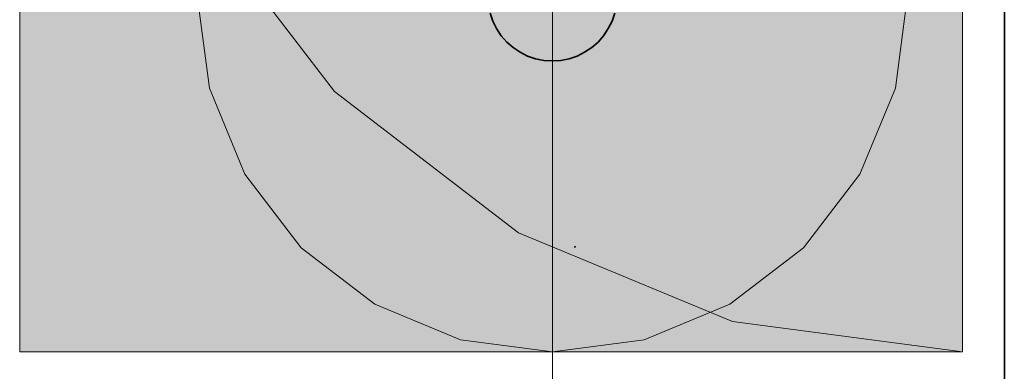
# Model space of a CAD drawing. Extents: x -223 to 557, y -138 to 606.
# Tile 99 of 256: x 16.535 to 18.06, y 59.743 to 60.287. Entities that reach past the tile are written whole.
import ezdxf

# ---------------------------------------------------------------- set-up
doc = ezdxf.new("R2010")
doc.units = 0
doc.layers.get('0').update_dxf_attribs({"lineweight": 35})
doc.layers.add('0-Shading', color=7, linetype='Continuous', lineweight=35)
doc.layers.add('5_EG-NEU', color=7, linetype='Continuous', lineweight=25)
for name, color, linetype, lineweight, true_color in [('H_Heizkoerper', 1, 'Continuous', 35, 0xff0000), ('H_Ruecklauf', 5, 'Continuous', 35, 0x0000ff), ('H_Ruecklauf_Beschriftung_OG', 5, 'Continuous', 18, 0x0000ff), ('H_Ruecklauf_OG', 5, 'Continuous', 18, 0x0000ff)]:
    doc.layers.add(name, color=color, linetype=linetype, lineweight=lineweight, true_color=true_color)

# ---------------------------------------------------------------- blocks, each defined once
blk = doc.blocks.new('Shading-A07ALDT31N', base_point=(-18.54, 59.0494))
at = {"layer": '0-Shading', "color": 5, "true_color": 0x0000f5}
for points in [[(17.4237, 60.2374), (17.4682, 60.4109), (17.3377, 60.4109)], [(17.4492, 60.2374), (17.4237, 60.2374), (17.4682, 60.4109)], [(17.694, 60.0259), (17.5585, 60.0259), (17.7774, 60.3372)], [(17.5585, 60.0259), (17.7774, 60.3372), (17.7716, 60.3372)], [(17.1026, 60.166), (16.5346, 60.166), (16.7773, 60.3229)], [(16.5346, 60.166), (16.7773, 60.3229), (16.5346, 60.3229)], [(17.3817, 60.0314), (17.0143, 60.3229), (16.7773, 60.3229)], [(17.404, 60.125), (17.2014, 60.3229), (17.0143, 60.3229)], [(17.5884, 60.0314), (17.3817, 60.0314), (17.0143, 60.3229)], [(17.3646, 60.1636), (17.4918, 60.3229), (17.2014, 60.3229)], [(17.5191, 60.1636), (17.3646, 60.1636), (17.4918, 60.3229)], [(17.4446, 60.1953), (17.5149, 60.317), (17.4579, 60.317)], [(17.5331, 60.1953), (17.4446, 60.1953), (17.5149, 60.317)], [(17.5191, 60.1636), (17.9946, 60.3229), (17.4918, 60.3229)], [(17.5585, 60.0259), (17.7578, 60.317), (17.5149, 60.317)], [(17.8481, 60.1636), (17.5191, 60.1636), (17.9946, 60.3229)], [(17.9946, 59.9754), (17.6804, 59.9754), (17.9946, 60.3229)], [(17.6804, 59.9754), (17.9946, 60.3229), (17.7736, 60.3229)], [(17.9946, 59.9836), (17.6826, 59.9836), (17.9946, 60.3229)], [(17.2042, 60.2374), (17.3979, 60.2895), (17.1363, 60.2895)], [(17.4237, 60.2374), (17.2042, 60.2374), (17.3979, 60.2895)], [(17.3877, 60.0966), (17.4237, 60.2374), (17.2042, 60.2374)], [(17.4446, 60.1953), (17.413, 60.1953), (17.4237, 60.2374)], [(17.4446, 60.1953), (17.4492, 60.2374), (17.4237, 60.2374)], [(17.3877, 60.0966), (17.4446, 60.1953), (17.413, 60.1953)], [(17.5109, 60.0966), (17.3877, 60.0966), (17.4446, 60.1953)], [(17.5585, 60.0259), (17.5331, 60.1953), (17.4446, 60.1953)], [(17.3817, 60.0314), (17.1026, 60.166), (16.5346, 60.166)], [(16.5346, 59.934), (17.9946, 59.934), (16.5346, 60.166)], [(17.404, 60.125), (17.5191, 60.1636), (17.3646, 60.1636)], [(17.5257, 60.125), (17.404, 60.125), (17.5191, 60.1636)], [(17.5374, 60.0573), (17.8481, 60.1636), (17.5191, 60.1636)], [(17.7504, 60.0573), (17.5374, 60.0573), (17.8481, 60.1636)], [(17.5374, 60.0573), (17.5257, 60.125), (17.404, 60.125)], [(17.5585, 60.0259), (17.5109, 60.0966), (17.3877, 60.0966)], [(17.6826, 59.9836), (17.7504, 60.0573), (17.5374, 60.0573)], [(17.6826, 59.9836), (17.5884, 60.0314), (17.3817, 60.0314)], [(17.6804, 59.9754), (17.694, 60.0259), (17.5585, 60.0259)], [(17.9946, 59.934), (17.9946, 59.9836), (17.6826, 59.9836)], [(17.9946, 59.934), (17.9946, 59.9754), (17.6804, 59.9754)]]:
    blk.add_solid(points, dxfattribs=at)
at = {"layer": '0-Shading', "color": 5, "true_color": 0x0000f4}
for points in [[(16.8736, 60.166), (16.5346, 60.166), (16.8905, 60.3229)], [(16.5346, 60.166), (16.8905, 60.3229), (16.5346, 60.3229)], [(16.8657, 60.0916), (16.8736, 60.166), (16.5346, 60.166)], [(16.5346, 60.0916), (16.8657, 60.0916), (16.5346, 60.166)], [(16.5346, 59.934), (16.8488, 59.934), (16.5346, 60.0916)], [(16.8488, 59.934), (16.5346, 60.0916), (16.8657, 60.0916)]]:
    blk.add_solid(points, dxfattribs=at)
at = {"layer": '0-Shading', "color": 5, "true_color": 0x0000ec}
for points in [[(16.8657, 60.0916), (16.9414, 60.3229), (16.8905, 60.3229)], [(17.1845, 60.1416), (16.882, 60.1416), (16.9414, 60.3229)], [(17.0946, 60.2087), (17.1088, 60.3229), (16.9414, 60.3229)], [(17.1984, 60.2087), (17.0946, 60.2087), (17.1088, 60.3229)], [(17.1984, 60.2087), (17.215, 60.2888), (17.1355, 60.2888)], [(17.1845, 60.1416), (17.1984, 60.2087), (17.0946, 60.2087)], [(17.1742, 60.0916), (16.8657, 60.0916), (17.1845, 60.1416)], [(16.8657, 60.0916), (17.1845, 60.1416), (16.882, 60.1416)], [(16.8542, 59.9851), (17.1521, 59.9851), (16.8657, 60.0916)], [(17.1521, 59.9851), (17.1742, 60.0916), (16.8657, 60.0916)], [(16.8488, 59.934), (17.1415, 59.934), (16.8542, 59.9851)], [(17.1415, 59.934), (16.8542, 59.9851), (17.1521, 59.9851)]]:
    blk.add_solid(points, dxfattribs=at)
at = {"layer": '0-Shading', "color": 172, "true_color": 0x0000dd}
for points in [[(17.2278, 60.2087), (17.1984, 60.2087), (17.2221, 60.3229)], [(17.2303, 60.1579), (17.5069, 60.3229), (17.2221, 60.3229)], [(17.4174, 60.1579), (17.2303, 60.1579), (17.5069, 60.3229)], [(17.4117, 59.9981), (17.3308, 59.9981), (17.5069, 60.3229)], [(17.2303, 60.1579), (17.1879, 60.1579), (17.1984, 60.2087)], [(17.2303, 60.1579), (17.2278, 60.2087), (17.1984, 60.2087)], [(17.2311, 60.1416), (17.1845, 60.1416), (17.2303, 60.1579)], [(17.1845, 60.1416), (17.2303, 60.1579), (17.1879, 60.1579)], [(17.3308, 59.9981), (17.4174, 60.1579), (17.2303, 60.1579)], [(17.2708, 60.0935), (17.2336, 60.0935), (17.2303, 60.1579)], [(17.2336, 60.0935), (17.1746, 60.0935), (17.1845, 60.1416)], [(17.2336, 60.0935), (17.2311, 60.1416), (17.1845, 60.1416)], [(17.239, 59.9851), (17.1521, 59.9851), (17.2336, 60.0935)], [(17.1521, 59.9851), (17.2336, 60.0935), (17.1746, 60.0935)], [(17.3308, 59.9981), (17.2708, 60.0935), (17.2336, 60.0935)], [(17.2414, 59.9364), (17.3937, 59.9364), (17.2336, 60.0935)], [(17.3937, 59.9364), (17.4117, 59.9981), (17.3308, 59.9981)], [(17.1415, 59.934), (17.2415, 59.934), (17.1521, 59.9851)], [(17.2415, 59.934), (17.239, 59.9851), (17.1521, 59.9851)], [(17.2415, 59.934), (17.3929, 59.934), (17.2414, 59.9364)], [(17.3929, 59.934), (17.2414, 59.9364), (17.3937, 59.9364)]]:
    blk.add_solid(points, dxfattribs=at)
at = {"layer": '0-Shading', "color": 172, "true_color": 0x0000c7}
for points in [[(17.3961, 59.9364), (17.3937, 59.9364), (17.5069, 60.3229)], [(17.3954, 59.934), (17.5859, 59.934), (17.5069, 60.3229)], [(17.5859, 59.934), (17.5069, 60.3229), (17.7254, 60.3229)], [(17.3929, 59.934), (17.3954, 59.934), (17.3937, 59.9364)], [(17.3954, 59.934), (17.3961, 59.9364), (17.3937, 59.9364)]]:
    blk.add_solid(points, dxfattribs=at)
at = {"layer": '0-Shading', "color": 174, "true_color": 0x0000ac}
for points in [[(17.5859, 59.934), (17.8463, 60.3229), (17.7254, 60.3229)], [(17.7595, 60.1934), (17.8109, 60.1934), (17.8463, 60.3229)], [(17.8109, 60.1934), (17.8627, 60.3229), (17.8463, 60.3229)], [(17.5859, 59.934), (17.7071, 59.934), (17.7595, 60.1934)], [(17.7071, 59.934), (17.7595, 60.1934), (17.8109, 60.1934)], [(16.7481, 59.7729), (16.9471, 59.7729), (16.8488, 59.934)], [(16.9471, 59.7729), (16.8488, 59.934), (17.1415, 59.934)]]:
    blk.add_solid(points, dxfattribs=at)
at = {"layer": '0-Shading', "color": 174, "true_color": 0x00008e}
for points in [[(17.7176, 59.934), (17.7485, 59.934), (17.8627, 60.3229)], [(17.7485, 59.934), (17.8627, 60.3229), (17.9096, 60.3229)], [(17.8144, 60.1934), (17.8109, 60.1934), (17.8627, 60.3229)], [(17.7071, 59.934), (17.7176, 59.934), (17.8109, 60.1934)], [(17.7176, 59.934), (17.8144, 60.1934), (17.8109, 60.1934)]]:
    blk.add_solid(points, dxfattribs=at)
at = {"layer": '0-Shading', "color": 174, "true_color": 0x0000af}
for points in [[(17.0223, 60.1756), (17.1363, 60.2895), (16.9349, 60.2895)], [(17.2847, 60.1756), (17.0223, 60.1756), (17.1363, 60.2895)], [(17.1253, 60.0966), (17.2847, 60.1756), (17.0223, 60.1756)], [(17.3877, 60.0966), (17.1253, 60.0966), (17.2847, 60.1756)], [(17.3071, 59.9571), (17.3877, 60.0966), (17.1253, 60.0966)], [(17.6804, 59.9754), (17.3176, 59.9754), (17.3877, 60.0966)], [(17.6755, 59.9571), (17.3071, 59.9571), (17.6804, 59.9754)], [(17.3071, 59.9571), (17.6804, 59.9754), (17.3176, 59.9754)], [(17.9946, 59.934), (17.6693, 59.934), (17.6804, 59.9754)], [(17.6387, 59.8198), (17.6755, 59.9571), (17.3071, 59.9571)], [(17.9946, 59.8198), (17.6387, 59.8198), (17.9946, 59.934)], [(17.6387, 59.8198), (17.9946, 59.934), (17.6693, 59.934)], [(17.9946, 59.7729), (17.9946, 59.8198), (17.6387, 59.8198)]]:
    blk.add_solid(points, dxfattribs=at)
at = {"layer": '0-Shading', "color": 174, "true_color": 0x0000b0}
for points in [[(16.5346, 59.7729), (16.7481, 59.7729), (16.5346, 59.934)], [(16.7481, 59.7729), (16.5346, 59.934), (16.8488, 59.934)], [(16.5346, 59.7729), (16.9325, 59.7729), (16.5346, 59.934)], [(16.9325, 59.7729), (16.5346, 59.934), (17.1201, 59.934)], [(16.9325, 59.7729), (17.9946, 59.7729), (17.1201, 59.934)], [(17.9946, 59.7729), (17.1201, 59.934), (17.9946, 59.934)]]:
    blk.add_solid(points, dxfattribs=at)
at = {"layer": '0-Shading', "color": 174, "true_color": 0x0000a6}
for points in [[(16.9471, 59.7729), (17.2415, 59.934), (17.1415, 59.934)], [(17.0012, 59.8025), (17.1685, 59.8025), (17.2415, 59.934)], [(17.1685, 59.8025), (17.3929, 59.934), (17.2415, 59.934)], [(16.9471, 59.7729), (17.1179, 59.7729), (17.0012, 59.8025)], [(17.1179, 59.7729), (17.0012, 59.8025), (17.1685, 59.8025)]]:
    blk.add_solid(points, dxfattribs=at)
at = {"layer": '0-Shading', "color": 174, "true_color": 0x00009d}
for points in [[(17.1871, 59.8025), (17.1685, 59.8025), (17.3929, 59.934)], [(17.1701, 59.7916), (17.2882, 59.7916), (17.3929, 59.934)], [(17.2882, 59.7916), (17.5859, 59.934), (17.3954, 59.934)], [(17.2882, 59.7916), (17.3954, 59.934), (17.3929, 59.934)], [(17.1179, 59.7729), (17.1408, 59.7729), (17.1685, 59.8025)], [(17.1408, 59.7729), (17.1871, 59.8025), (17.1685, 59.8025)], [(17.1408, 59.7729), (17.2491, 59.7729), (17.1701, 59.7916)], [(17.2491, 59.7729), (17.1701, 59.7916), (17.2882, 59.7916)]]:
    blk.add_solid(points, dxfattribs=at)
at = {"layer": '0-Shading', "color": 174, "true_color": 0x000092}
for points in [[(17.2658, 59.7729), (17.3315, 59.7729), (17.5859, 59.934)], [(17.303, 59.7916), (17.2882, 59.7916), (17.5859, 59.934)], [(17.3315, 59.7729), (17.5859, 59.934), (17.7071, 59.934)], [(17.2491, 59.7729), (17.2658, 59.7729), (17.2882, 59.7916)], [(17.2658, 59.7729), (17.303, 59.7916), (17.2882, 59.7916)]]:
    blk.add_solid(points, dxfattribs=at)
at = {"layer": '0-Shading', "color": 176, "true_color": 0x000085}
for points in [[(17.3315, 59.7729), (17.3375, 59.7729), (17.7071, 59.934)], [(17.3375, 59.7729), (17.3596, 59.7729), (17.7176, 59.934)], [(17.3375, 59.7729), (17.7071, 59.934), (17.7176, 59.934)], [(17.3596, 59.7729), (17.7176, 59.934), (17.7485, 59.934)]]:
    blk.add_solid(points, dxfattribs=at)
blk = doc.blocks.new('Referenz-A07ALDUO1N', base_point=(-167.6747, -99.33))
at = {"layer": '5_EG-NEU', "color": 0, "lineweight": 35}
blk.add_line((18.0596, 61.3487), (18.0596, 54.5229), dxfattribs=at)
blk = doc.blocks.new('Heizkörper-A07ALDUS1N', base_point=(-4.915, 57.9234))
at = {"layer": 'H_Ruecklauf', "linetype": 'ByBlock', "lineweight": -2, "ltscale": 0.35}
for p, q in [((17.263, 60.297), (17.2672, 60.2846)), ((17.2672, 60.2846), (17.273, 60.2729)), ((17.4462, 60.2729), (17.452, 60.2846)), ((17.452, 60.2846), (17.4562, 60.297)), ((17.273, 60.2729), (17.2802, 60.262)), ((17.4389, 60.262), (17.4462, 60.2729)), ((17.2802, 60.262), (17.2889, 60.2522)), ((17.2889, 60.2522), (17.2987, 60.2436)), ((17.4205, 60.2436), (17.4303, 60.2522)), ((17.4303, 60.2522), (17.4389, 60.262)), ((17.2987, 60.2436), (17.3096, 60.2363)), ((17.4096, 60.2363), (17.4205, 60.2436)), ((17.3096, 60.2363), (17.3213, 60.2305)), ((17.3213, 60.2305), (17.3337, 60.2263)), ((17.3337, 60.2263), (17.3465, 60.2238)), ((17.3465, 60.2238), (17.3596, 60.2229)), ((17.3596, 60.2229), (17.3726, 60.2238)), ((17.3726, 60.2238), (17.3855, 60.2263)), ((17.3855, 60.2263), (17.3978, 60.2305)), ((17.3978, 60.2305), (17.4096, 60.2363))]:
    blk.add_line(p, q, dxfattribs=at)
blk = doc.blocks.new('Bauteilbeschriftung-A07ALDX81N', base_point=(-1.9647, 31.0477))
at = {"color": 0, "linetype": 'ByBlock', "lineweight": -2, "ltscale": 0.18}
blk.add_line((17.3596, 51.0477), (17.3596, 60.3229), dxfattribs=at)
blk = doc.blocks.new('Geometrie-A07ALE4U1N', base_point=(-32.9012, 3.1729))
at = {"layer": 'H_Ruecklauf_OG'}
for p, q in [((16.5346, 60.0951), (16.5346, 60.5507)), ((17.9946, 60.0951), (17.9946, 60.5507)), ((16.8038, 60.4604), (17.0223, 60.1756)), ((16.5346, 60.3229), (16.5346, 60.1806)), ((16.5346, 60.1806), (16.5346, 60.3229)), ((16.8283, 60.1806), (16.8096, 60.3229)), ((16.8096, 60.3229), (16.8283, 60.1806)), ((17.9096, 60.3229), (17.8908, 60.1806)), ((17.8908, 60.1806), (17.9096, 60.3229)), ((17.9946, 60.1806), (17.9946, 60.3229)), ((17.9946, 60.3229), (17.9946, 60.1806)), ((16.5346, 60.1806), (16.5346, 60.0479)), ((16.5346, 60.0479), (16.5346, 60.1806)), ((16.8833, 60.0479), (16.8283, 60.1806)), ((16.8283, 60.1806), (16.8833, 60.0479)), ((17.0223, 60.1756), (17.3071, 59.9571)), ((17.8908, 60.1806), (17.8359, 60.0479)), ((17.8359, 60.0479), (17.8908, 60.1806)), ((17.9946, 60.0479), (17.9946, 60.1806)), ((17.9946, 60.1806), (17.9946, 60.0479)), ((16.5346, 59.7729), (16.5346, 60.0951)), ((17.9946, 59.7729), (17.9946, 60.0951)), ((16.5346, 60.0479), (16.5346, 59.934)), ((16.5346, 59.934), (16.5346, 60.0479)), ((16.9707, 59.934), (16.8833, 60.0479)), ((16.8833, 60.0479), (16.9707, 59.934)), ((17.8359, 60.0479), (17.7485, 59.934)), ((17.7485, 59.934), (17.8359, 60.0479)), ((17.9946, 59.934), (17.9946, 60.0479)), ((17.9946, 60.0479), (17.9946, 59.934)), ((17.3071, 59.9571), (17.6387, 59.8198)), ((16.5346, 59.934), (16.5346, 59.8466)), ((16.5346, 59.8466), (16.5346, 59.934)), ((17.0846, 59.8466), (16.9707, 59.934)), ((16.9707, 59.934), (17.0846, 59.8466)), ((17.7485, 59.934), (17.6346, 59.8466)), ((17.6346, 59.8466), (17.7485, 59.934)), ((17.9946, 59.8466), (17.9946, 59.934)), ((17.9946, 59.934), (17.9946, 59.8466)), ((16.5346, 59.8466), (16.5346, 59.7916)), ((16.5346, 59.7916), (16.5346, 59.8466)), ((17.2172, 59.7916), (17.0846, 59.8466)), ((17.0846, 59.8466), (17.2172, 59.7916)), ((17.6346, 59.8466), (17.5019, 59.7916)), ((17.5019, 59.7916), (17.6346, 59.8466)), ((17.9946, 59.7916), (17.9946, 59.8466)), ((17.9946, 59.8466), (17.9946, 59.7916)), ((17.6387, 59.8198), (17.9946, 59.7729)), ((16.5346, 59.7916), (16.5346, 59.7729)), ((16.5346, 59.7729), (16.5346, 59.7916)), ((17.3596, 59.7729), (17.2172, 59.7916)), ((17.2172, 59.7916), (17.3596, 59.7729)), ((17.5019, 59.7916), (17.3596, 59.7729)), ((17.3596, 59.7729), (17.5019, 59.7916)), ((17.9946, 59.7729), (17.9946, 59.7916)), ((17.9946, 59.7916), (17.9946, 59.7729)), ((16.7481, 59.7729), (16.5346, 59.7729)), ((16.5346, 59.7729), (17.9946, 59.7729)), ((16.9471, 59.7729), (16.7481, 59.7729)), ((17.1179, 59.7729), (16.9471, 59.7729)), ((17.2491, 59.7729), (17.1179, 59.7729)), ((17.3315, 59.7729), (17.2491, 59.7729)), ((17.3596, 59.7729), (17.3315, 59.7729))]:
    blk.add_line(p, q, dxfattribs=at)

msp = doc.modelspace()

# ---------------------------------------------------------------- block references
at = {"color": 251, "lineweight": 25, "ltscale": 0.25, "true_color": 0x585858}
msp.add_blockref('Referenz-A07ALDUO1N', (-167.6747, -99.33), dxfattribs=at)
at = {"linetype": 'Continuous', "ltscale": 0.35}
msp.add_blockref('Geometrie-A07ALE4U1N', (-32.9012, 3.1729), dxfattribs=at)
msp.add_blockref('Shading-A07ALDT31N', (-18.54, 59.0494))
at = {"layer": 'H_Heizkoerper', "ltscale": 0.35}
msp.add_blockref('Heizkörper-A07ALDUS1N', (-4.915, 57.9234), dxfattribs=at)
at = {"layer": 'H_Ruecklauf_Beschriftung_OG', "ltscale": 0.18}
msp.add_blockref('Bauteilbeschriftung-A07ALDX81N', (-1.9647, 31.0477), dxfattribs=at)

doc.saveas('drawing.dxf')
